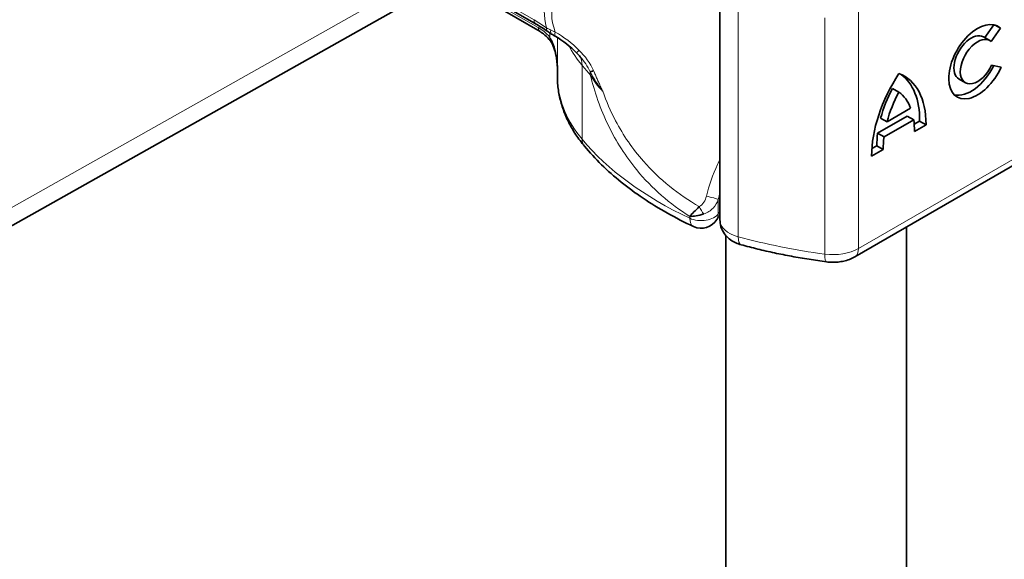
# Model space of a CAD drawing. Header units: millimetres. Extents: x -300186 to 535164, y -28581 to 763383.
# Tile 121 of 256: x 2666 to 2693, y 136130 to 136145. Entities that reach past the tile are written whole.
import ezdxf

# ---------------------------------------------------------------- set-up
doc = ezdxf.new("R2010")
doc.units = ezdxf.units.MM
doc.header["$LTSCALE"] = 10
doc.layers.add('Visible (ISO)', color=7, linetype='Continuous', lineweight=35)
doc.layers.add('Visible Narrow (ISO)', color=7, linetype='Continuous', lineweight=9)

msp = doc.modelspace()

# ---------------------------------------------------------------- linework, layer by layer
at = {"layer": 'Visible (ISO)'}
for p, q in [((2680.377, 136144.444), (2677.679, 136146.001)), ((2685.466, 136139.022), (2685.466, 136145.554)), ((2578.917, 136089.931), (2677.023, 136145.141)), ((2679.147, 136145.011), (2680.491, 136144.235)), ((2693.039, 136144.425), (2692.791, 136144.068)), ((2693.221, 136144.331), (2692.965, 136143.962)), ((2693.221, 136144.331), (2693.077, 136144.415)), ((2692.927, 136143.989), (2692.751, 136144.091)), ((2692.978, 136143.309), (2693.241, 136143.25)), ((2680.975, 136142.847), (2680.975, 136143.052)), ((2692.253, 136142.821), (2692.077, 136142.924)), ((2690.413, 136142.563), (2690.236, 136142.665)), ((2690.087, 136141.744), (2690.739, 136142.12)), ((2690.646, 136141.901), (2689.826, 136141.428)), ((2690.087, 136141.744), (2689.91, 136141.846)), ((2690.823, 136141.799), (2690.003, 136141.326)), ((2690.823, 136141.799), (2690.646, 136141.901)), ((2695.639, 136141.73), (2689.195, 136138.01)), ((2690.988, 136141.764), (2690.837, 136141.677)), ((2691.165, 136141.662), (2690.845, 136141.477)), ((2691.165, 136141.662), (2690.988, 136141.764)), ((2690.003, 136141.326), (2689.826, 136141.428)), ((2689.981, 136140.979), (2689.661, 136140.794)), ((2689.804, 136141.081), (2689.667, 136141.002)), ((2689.981, 136140.979), (2689.804, 136141.081)), ((2690.628, 136095.268), (2690.628, 136138.837)), ((2685.628, 136095.268), (2685.628, 136138.598))]:
    msp.add_line(p, q, dxfattribs=at)
msp.add_arc((2684.946, 136139.298), 0.5, 244.8089, 329.2624, dxfattribs=at)
for centre, major_axis, ratio, start_param, end_param in [((2692.59, 136143.405), (-0.563, -0.976), 0.57735, 3.012776, 8.024447), ((2680.503, 136144.659), (-0.125, -0.217), 0.57735, 0, 0.00003), ((2680.845, 136144.441), (-0.143, -0.205), 0.515624, 6.281512, 6.281538), ((2692.414, 136143.507), (0.337, 0.584), 0.57735, 0, 3.141593), ((2692.59, 136143.405), (0.337, 0.584), 0.57735, 6.163496, 11.159844), ((2681.689, 136143.812), (-0.18, -0.173), 0.107153, 0.000945, 0.004412), ((2682.09, 136143.224), (-0.231, -0.095), 0.081753, 0.3062, 0.988722), ((2692.414, 136143.507), (-0.563, -0.976), 0.57735, 0.157548, 1.685131), ((2691.702, 136141.99), (1.443, 2.5), 0.57735, 1.468975, 2.363699), ((2689.124, 136140.502), (1.443, 2.5), 0.57735, 5.490283, 6.385007), ((2688.947, 136140.604), (1.443, 2.5), 0.57735, 5.490283, 6.221906), ((2691.525, 136142.092), (-1.217, -2.108), 0.57735, 4.773557, 5.145336), ((2691.702, 136141.99), (-1.217, -2.108), 0.57735, 4.773557, 5.145336), ((2689.124, 136140.502), (1.217, 2.108), 0.57735, 5.850238, 6.222017), ((2689.124, 136140.502), (1.217, 2.108), 0.57735, 5.488887, 5.657718), ((2691.525, 136142.092), (-1.217, -2.108), 0.57735, 5.337856, 5.506687), ((2691.702, 136141.99), (-1.217, -2.108), 0.57735, 5.337856, 5.506687)]:
    msp.add_ellipse(centre, major_axis=major_axis, ratio=ratio, start_param=start_param, end_param=end_param, dxfattribs=at)
for points in [[(2680.702, 136144.236), (2680.594, 136144.311), (2680.486, 136144.381), (2680.378, 136144.443)], [(2680.806, 136144.169), (2680.77, 136144.191), (2680.735, 136144.213), (2680.702, 136144.236)], [(2680.909, 136144.108), (2680.874, 136144.128), (2680.839, 136144.148), (2680.806, 136144.169)], [(2681.509, 136143.639), (2681.33, 136143.825), (2681.123, 136143.984), (2680.909, 136144.108)], [(2681.598, 136143.54), (2681.569, 136143.574), (2681.539, 136143.607), (2681.509, 136143.639)], [(2681.598, 136143.54), (2681.599, 136143.54), (2681.6, 136143.539), (2681.6, 136143.538)], [(2680.975, 136143.053), (2680.975, 136143.052), (2680.975, 136143.052), (2680.975, 136143.051)]]:
    msp.add_open_spline(points, degree=3, dxfattribs=at)
for points, knots in [([(2680.743, 136144.02), (2680.693, 136144.078), (2680.638, 136144.13), (2680.553, 136144.196), (2680.522, 136144.218), (2680.491, 136144.235)], [0, 0, 0, 0, 0.0487215, 0.0487215, 0.07761444, 0.07761444, 0.07761444, 0.07761444]), ([(2680.975, 136143.055), (2680.975, 136143.055), (2680.975, 136143.055), (2680.975, 136143.055), (2680.975, 136143.055), (2680.975, 136143.055), (2680.975, 136143.055), (2680.975, 136143.055), (2680.975, 136143.055), (2680.975, 136143.055), (2680.975, 136143.055), (2680.975, 136143.056), (2680.975, 136143.056), (2680.975, 136143.057), (2680.975, 136143.058), (2680.975, 136143.06), (2680.975, 136143.06), (2680.975, 136143.061), (2680.975, 136143.062), (2680.975, 136143.063), (2680.975, 136143.063), (2680.975, 136143.067), (2680.975, 136143.069), (2680.974, 136143.078), (2680.974, 136143.086), (2680.974, 136143.114), (2680.973, 136143.135), (2680.971, 136143.22), (2680.967, 136143.284), (2680.952, 136143.443), (2680.939, 136143.539), (2680.902, 136143.702), (2680.882, 136143.77), (2680.827, 136143.903), (2680.791, 136143.97), (2680.745, 136144.023)], [0.0034683, 0.0034683, 0.0034683, 0.0034683, 0.0034765, 0.0034765, 0.0034867, 0.0034867, 0.0035069, 0.0035069, 0.0035472, 0.0035472, 0.003613, 0.003613, 0.0038006, 0.0038006, 0.004363, 0.004363, 0.0047844, 0.0047844, 0.0049425, 0.0049425, 0.0054166, 0.0054166, 0.0068388, 0.0068388, 0.0111057, 0.0111057, 0.0239063, 0.0239063, 0.0623241, 0.0623241, 0.1200628, 0.1200628, 0.1623907, 0.1623907, 0.2079379, 0.2079379, 0.2079379, 0.2079379]), ([(2680.975, 136143.051), (2680.974, 136143.2), (2680.965, 136143.35), (2680.93, 136143.584), (2680.912, 136143.67), (2680.868, 136143.807), (2680.847, 136143.86), (2680.799, 136143.951), (2680.774, 136143.99), (2680.745, 136144.023)], [0, 0, 0, 0, 0.0898874, 0.0898874, 0.1420137, 0.1420137, 0.1765549, 0.1765549, 0.2053036, 0.2053036, 0.2053036, 0.2053036]), ([(2680.975, 136143.049), (2680.975, 136143.049), (2680.975, 136143.049), (2680.975, 136143.05), (2680.975, 136143.05), (2680.975, 136143.05), (2680.975, 136143.05), (2680.975, 136143.05), (2680.975, 136143.05), (2680.975, 136143.05), (2680.975, 136143.05), (2680.975, 136143.05), (2680.975, 136143.051), (2680.975, 136143.051), (2680.975, 136143.051), (2680.975, 136143.051), (2680.975, 136143.051), (2680.975, 136143.051)], [0, 0, 0, 0, 0.0001447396, 0.0001447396, 0.0001990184, 0.0001990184, 0.0002091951, 0.0002091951, 0.0002265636, 0.0002265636, 0.000284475, 0.000284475, 0.0003715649, 0.0003715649, 0.0004105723, 0.0004105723, 0.0004206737, 0.0004206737, 0.0004206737, 0.0004206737]), ([(2680.975, 136142.847), (2680.975, 136142.844), (2680.975, 136142.842), (2680.975, 136142.836), (2680.975, 136142.833), (2680.975, 136142.827), (2680.975, 136142.824), (2680.975, 136142.818), (2680.976, 136142.815), (2680.976, 136142.81), (2680.976, 136142.807), (2680.976, 136142.804)], [3.92699082, 3.92699082, 3.92699082, 3.92699082, 3.93560627, 3.93560627, 3.94422173, 3.94422173, 3.95283718, 3.95283718, 3.96145263, 3.96145263, 3.97006809, 3.97006809, 3.97006809, 3.97006809]), ([(2681.718, 136141.067), (2681.632, 136141.171), (2681.553, 136141.277), (2681.408, 136141.496), (2681.342, 136141.609), (2681.226, 136141.838), (2681.176, 136141.955), (2681.09, 136142.192), (2681.056, 136142.313), (2681.003, 136142.557), (2680.986, 136142.68), (2680.976, 136142.804)], [1.9106295, 1.9106295, 1.9106295, 1.9106295, 1.991127, 1.991127, 2.0716246, 2.0716246, 2.1521221, 2.1521221, 2.2326197, 2.2326197, 2.3131172, 2.3131172, 2.3131172, 2.3131172]), ([(2684.733, 136138.846), (2684.483, 136138.963), (2684.242, 136139.088), (2683.777, 136139.349), (2683.553, 136139.486), (2683.127, 136139.772), (2682.924, 136139.921), (2682.541, 136140.23), (2682.359, 136140.39), (2682.021, 136140.721), (2681.863, 136140.891), (2681.718, 136141.067)], [1.4690452, 1.4690452, 1.4690452, 1.4690452, 1.5573621, 1.5573621, 1.6456789, 1.6456789, 1.7339958, 1.7339958, 1.8223126, 1.8223126, 1.9106295, 1.9106295, 1.9106295, 1.9106295]), ([(2684.894, 136139.397), (2684.783, 136139.294), (2684.691, 136139.199), (2684.631, 136139.129), (2684.631, 136139.129), (2684.63, 136139.128)], [-0.05126221, -0.05126221, -0.05126221, -0.05126221, 0, 0, 0.00024912, 0.00024912, 0.00024912, 0.00024912]), ([(2684.63, 136139.128), (2684.631, 136139.128), (2684.631, 136139.128), (2684.733, 136139.126), (2684.869, 136139.147), (2685.015, 136139.194)], [-0.00024912, -0.00024912, -0.00024912, -0.00024912, 0, 0, 0.05126221, 0.05126221, 0.05126221, 0.05126221]), ([(2685.466, 136139.136), (2685.452, 136139.126), (2685.44, 136139.115), (2685.401, 136139.079), (2685.385, 136139.057), (2685.376, 136139.043)], [3.2834838, 3.2834838, 3.2834838, 3.2834838, 3.3706, 3.3706, 3.5962814, 3.5962814, 3.5962814, 3.5962814]), ([(2686.05, 136138.343), (2686.001, 136138.357), (2685.951, 136138.374), (2685.854, 136138.418), (2685.805, 136138.446), (2685.711, 136138.513), (2685.664, 136138.554), (2685.579, 136138.656), (2685.54, 136138.717), (2685.485, 136138.855), (2685.468, 136138.93), (2685.466, 136139.011), (2685.466, 136139.016), (2685.466, 136139.022)], [1.226145, 1.226145, 1.226145, 1.226145, 1.452155, 1.452155, 1.678165, 1.678165, 1.904175, 1.904175, 2.130185, 2.130185, 2.34181, 2.34181, 2.356194, 2.356194, 2.356194, 2.356194]), ([(2688.413, 136137.87), (2688.25, 136137.892), (2688.089, 136137.915), (2687.767, 136137.967), (2687.607, 136137.994), (2687.289, 136138.054), (2687.131, 136138.085), (2686.818, 136138.152), (2686.663, 136138.188), (2686.354, 136138.263), (2686.201, 136138.302), (2686.05, 136138.343)], [1.0124121, 1.0124121, 1.0124121, 1.0124121, 1.0551587, 1.0551587, 1.0979053, 1.0979053, 1.1406519, 1.1406519, 1.1833985, 1.1833985, 1.2261451, 1.2261451, 1.2261451, 1.2261451]), ([(2688.413, 136137.87), (2688.466, 136137.863), (2688.519, 136137.859), (2688.625, 136137.858), (2688.679, 136137.86), (2688.785, 136137.871), (2688.837, 136137.88), (2688.942, 136137.904), (2688.994, 136137.919), (2689.096, 136137.958), (2689.146, 136137.981), (2689.195, 136138.01)], [5.270773, 5.270773, 5.270773, 5.270773, 5.473256, 5.473256, 5.675738, 5.675738, 5.87822, 5.87822, 6.080703, 6.080703, 6.283185, 6.283185, 6.283185, 6.283185])]:
    msp.add_open_spline(points, degree=3, knots=knots, dxfattribs=at)
at = {"layer": 'Visible Narrow (ISO)'}
for p, q in [((2680.327, 136144.557), (2677.627, 136146.116)), ((2676.574, 136145.4), (2578.683, 136090.311)), ((2680.44, 136144.35), (2679.095, 136145.126)), ((2685.968, 136138.565), (2685.968, 136145.097)), ((2689.299, 136138.239), (2689.299, 136144.771)), ((2688.366, 136144.616), (2688.366, 136138.084)), ((2680.755, 136144.292), (2680.755, 136144.292)), ((2680.755, 136144.201), (2680.755, 136144.082)), ((2680.975, 136143.048), (2680.975, 136144.069)), ((2680.975, 136142.829), (2680.975, 136144.068)), ((2681.652, 136141.261), (2681.652, 136143.302)), ((2695.742, 136141.959), (2689.299, 136138.239)), ((2685.419, 136139.204), (2685.419, 136139.593)), ((2684.63, 136139.128), (2684.63, 136139.074))]:
    msp.add_line(p, q, dxfattribs=at)
for centre, major_axis, ratio, start_param, end_param in [((2696.997, 136135.341), (-16.242, 10.038), 0.220264, 0.047562, 0.223035), ((2697.704, 136135.749), (-16.802, 9.337), 0.186637, 6.278696, 6.494375), ((2680.503, 136144.659), (-0.125, -0.217), 0.57735, 5.497787, 6.283185), ((2680.617, 136144.452), (-0.125, -0.217), 0.57735, 5.497787, 6.283189), ((2680.481, 136143.705), (0.493, -0.687), 0.531837, 1.745503, 2.276115), ((2680.845, 136144.441), (-0.143, -0.205), 0.515624, 5.543801, 6.281496), ((2680.936, 136144.382), (-0.13, -0.213), 0.400117, 5.448043, 6.280421), ((2681.034, 136144.324), (-0.125, -0.216), 0.282863, 5.359683, 6.280675), ((2680.932, 136144.184), (-0.189, -0.164), 0.260571, 5.642171, 6.267949), ((2687.969, 136145.044), (-7, 0), 0.57735, 0.300187, 0.445565), ((2681.689, 136143.812), (-0.18, -0.173), 0.107153, 5.357321, 6.28413), ((2680.976, 136143.116), (0.578, 0.478), 0.73678, 5.735824, 6.241488), ((2691.578, 136146.039), (11, 0), 0.57735, 3.587158, 3.632718), ((2681.725, 136143.052), (-0.75, 0), 0.57735, 0, 0.005894), ((2681.217, 136142.84), (0.55, 0.51), 0.719989, 5.694973, 5.835474), ((2681.725, 136142.847), (-0.75, 0), 0.57735, 0, 0.043077), ((2681.475, 136142.841), (-0.499, -0.037), 0.815739, 6.222359, 6.283185), ((2687.969, 136143.003), (-7, 0), 0.57735, 0.043077, 0.445565), ((2682.103, 136141.385), (-0.385, -0.319), 0.73678, 5.735824, 6.283185), ((2691.578, 136143.998), (-11, 0), 0.57735, 0.445565, 0.887149), ((2685.183, 136139.64), (0.244, -0.055), 0.099321, 0.269703, 1.983079), ((2684.981, 136139.337), (-0.124, 0.217), 0.197968, 1.180503, 2.171259), ((2684.946, 136139.298), (0.5, 0), 0.57735, 4.028742, 5.952476), ((2684.946, 136139.298), (-0.213, -0.452), 0.515719, 5.451834, 6.283185), ((2684.946, 136139.298), (0.43, -0.256), 0.772252, 0, 0.430491), ((2686.341, 136139.022), (-0.975, 0), 0.57735, 5.826311, 5.952476), ((2686.341, 136139.022), (-0.875, 0), 0.57735, 0, 1.130049), ((2686.181, 136138.826), (-0.131, -0.482), 0.34833, 5.375948, 6.283185), ((2691.045, 136144.779), (-11.9, 0), 0.57735, 1.130049, 1.343782), ((2688.592, 136138.647), (-1, 0), 0.57735, 1.343782, 2.356194), ((2688.945, 136138.443), (0.25, -0.433), 0.57735, 0, 0.785398), ((2688.479, 136138.366), (-0.066, -0.496), 0.183768, 5.340173, 6.283185)]:
    msp.add_ellipse(centre, major_axis=major_axis, ratio=ratio, start_param=start_param, end_param=end_param, dxfattribs=at)
for points in [[(2680.668, 136144.339), (2680.554, 136144.418), (2680.441, 136144.492), (2680.327, 136144.557)], [(2680.786, 136144.277), (2680.745, 136144.297), (2680.705, 136144.318), (2680.668, 136144.339)], [(2680.91, 136144.222), (2680.868, 136144.24), (2680.826, 136144.258), (2680.786, 136144.277)], [(2681.566, 136143.724), (2681.37, 136143.921), (2681.146, 136144.088), (2680.91, 136144.222)], [(2681.97, 136143.156), (2681.878, 136143.368), (2681.731, 136143.558), (2681.566, 136143.724)], [(2681.6, 136143.538), (2681.708, 136143.411), (2681.804, 136143.274), (2681.872, 136143.128)], [(2680.975, 136143.049), (2680.975, 136143.049), (2680.975, 136143.048), (2680.975, 136143.048)], [(2681.878, 136143.044), (2681.958, 136142.896), (2682.077, 136142.737), (2682.222, 136142.588)], [(2685.09, 136139.684), (2685.077, 136139.626), (2685.032, 136139.514), (2684.946, 136139.426), (2684.894, 136139.397)], [(2685.015, 136139.194), (2685.122, 136139.229), (2685.297, 136139.349), (2685.392, 136139.509), (2685.419, 136139.593)], [(2685.419, 136139.593), (2685.433, 136139.663), (2685.449, 136139.733), (2685.466, 136139.803)]]:
    msp.add_open_spline(points, degree=3, dxfattribs=at)
for points, knots in [([(2680.975, 136143.048), (2680.975, 136143.049), (2680.975, 136143.05), (2680.974, 136143.199), (2680.963, 136143.422), (2680.905, 136143.781), (2680.831, 136143.98), (2680.755, 136144.082)], [-0.000667, -0.000667, -0.000667, -0.000667, 0, 0, 0.0958112, 0.1437168, 0.2395279, 0.2395279, 0.2395279, 0.2395279]), ([(2682.222, 136142.588), (2682.221, 136142.589), (2682.221, 136142.59), (2682.211, 136142.609), (2682.194, 136142.647), (2682.159, 136142.722), (2682.116, 136142.816), (2682.067, 136142.929), (2682.026, 136143.024), (2681.994, 136143.099), (2681.978, 136143.137), (2681.97, 136143.156)], [-0.0006299, -0.0006299, -0.0006299, -0.0006299, 0, 0, 0.0127709, 0.0255417, 0.0510835, 0.0766252, 0.102167, 0.1149379, 0.1277087, 0.1277087, 0.1277087, 0.1277087]), ([(2681.872, 136143.128), (2681.88, 136143.111), (2681.902, 136143.072), (2681.943, 136142.998), (2681.999, 136142.905), (2682.069, 136142.797), (2682.13, 136142.709), (2682.181, 136142.641), (2682.207, 136142.607), (2682.22, 136142.589), (2682.221, 136142.589), (2682.222, 136142.588)], [-0.1277087, -0.1277087, -0.1277087, -0.1277087, -0.1149379, -0.102167, -0.0766252, -0.0510835, -0.0255417, -0.0127709, 0, 0, 0.0006299, 0.0006299, 0.0006299, 0.0006299]), ([(2681.878, 136143.044), (2681.993, 136142.568), (2682.33, 136141.606), (2683.229, 136140.206), (2684.082, 136139.472), (2684.63, 136139.128)], [-1.4204255, -1.4204255, -1.4204255, -1.4204255, -1.1262077, -0.8319899, -0.4220732, -0.4220732, -0.4220732, -0.4220732]), ([(2684.894, 136139.397), (2684.317, 136139.729), (2683.443, 136140.424), (2682.624, 136141.609), (2682.32, 136142.31), (2682.222, 136142.588)], [0.3906631, 0.3906631, 0.3906631, 0.3906631, 0.8319899, 1.1262077, 1.3155743, 1.3155743, 1.3155743, 1.3155743]), ([(2685.466, 136140.72), (2685.442, 136140.668), (2685.291, 136140.337), (2685.157, 136139.987), (2685.09, 136139.684)], [1.5197414, 1.5197414, 1.5197414, 1.5197414, 1.5573847, 1.7533506, 1.7533506, 1.7533506, 1.7533506])]:
    msp.add_open_spline(points, degree=3, knots=knots, dxfattribs=at)

doc.saveas('drawing.dxf')
